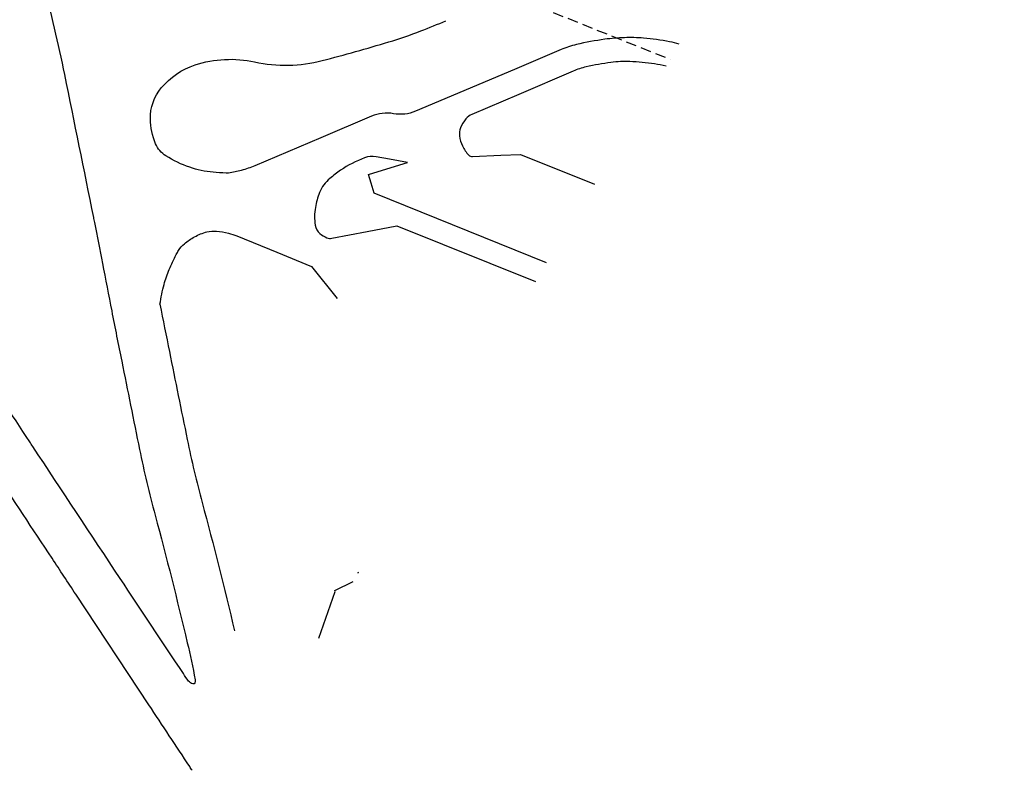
# Model space of a CAD drawing. Extents: x 451514 to 452057, y 434110 to 434694.
# Tile 10 of 16: x 451935 to 452057, y 434110 to 434203. Entities that reach past the tile are written whole.
import ezdxf

# ---------------------------------------------------------------- set-up
doc = ezdxf.new("R2010")
doc.units = 0
doc.header["$LTSCALE"] = 1.3
doc.header["$MEASUREMENT"] = 0
doc.linetypes.add('GESTRICH-X2', pattern=[1.5, 1, -0.5])
for name, color, linetype in [('FBR', 8, 'CONTINUOUS'), ('GEBAEUDE', 6, 'CONTINUOUS'), ('SCHMUTZWASSER', 30, 'GESTRICH-X2')]:
    doc.layers.add(name, color=color, linetype=linetype)

msp = doc.modelspace()

# ---------------------------------------------------------------- linework, layer by layer
at = {"layer": 'FBR'}
for points in [[(451586.28, 434627.86, -0.000002), (451573.15, 434642.87, -0.000008)], [(451625.44, 434587.82, 0.000002), (451637.46, 434574.01, 0.000133)], [(451936.15, 434213.27, -0.003615), (451938.95, 434201.65, -0.007343), (451940.2, 434195.91, -0.000056), (451943.79, 434178.22, -0.001612), (451943.91, 434177.61, -0.000376), (451944.9, 434172.53, 0.000324), (451946.05, 434166.63, 0.001396), (451947.29, 434160.4, 0.000798), (451949.5, 434149.48, 0.015113), (451951.43, 434141.33, -0.007764), (451955.41, 434125.53, -0.011091), (451956.39, 434120.91, -0.145874), (451956.35, 434120.54, -0.388345), (451956.1, 434120.42, -0.156599), (451955.58, 434120.78, -0.014322), (451954.93, 434121.7, -0.001133), (451947.09, 434133.5, -0.000011), (451936.28, 434149.84, -0.000319), (451935.9, 434150.43, -0.001788), (451929.15, 434160.74, 0.00187)], [(451956.01, 434109.72, -0.000008), (451955.71, 434110.18, -0.000366), (451950.65, 434117.84), (451941.61, 434131.53, 0.000013), (451938.67, 434135.99, 0.000005), (451931.49, 434146.86, 0.00009), (451924.14, 434157.99, 0.000097), (451917.35, 434168.26, 0.000957), (451912.45, 434175.63, -0.000577), (451904.32, 434187.86, -0.000536), (451901.01, 434192.85, 0.000149), (451889.15, 434210.81, 0.0021), (451881.66, 434222.03, -0.001858), (451873.2, 434234.7, -0.049636), (451870.82, 434239.2, 0.073233), (451869.06, 434242.18, 0.046846), (451868.53, 434242.73, 0.009737), (451865.69, 434245.05, 0.033828), (451863.82, 434246.32, 0.023986), (451861.01, 434247.79)], [(452016.33, 434199.67, 0.028423), (452015.13, 434199.98, 0.02775), (452011.89, 434200.43, 0.027999), (452009.55, 434200.49, 0.026851), (452007.11, 434200.29, 0.023818), (452003.6, 434199.64, 0.042347), (452001.69, 434199.01), (451995.92, 434196.56), (451983.68, 434191.37, -0.146194), (451980.94, 434191.07, 0.146388), (451978.21, 434190.76), (451971.94, 434188.09), (451963.79, 434184.63, -0.032448), (451962.1, 434184.04, -0.036347), (451960.53, 434183.72, -0.044693), (451960.23, 434183.71, -0.008244), (451958.6, 434183.82, -0.06228), (451955.71, 434184.43, -0.056581), (451952.77, 434185.84, -0.154734), (451951.49, 434187.35, -0.095556), (451950.84, 434190.43, -0.178767), (451952.19, 434194.26, -0.141587), (451956.37, 434197.11, -0.132951), (451963.75, 434197.49, 0.11674), (451972.13, 434197.66, 0.009728), (451980.35, 434199.96, 0.019767), (451984.32, 434201.33, 0.007515), (451987.44, 434202.59, 0.041775)], [(452014.69, 434196.96, 0.017393), (452013.26, 434197.24, 0.031071), (452010.21, 434197.53, 0.040794), (452007.87, 434197.42, 0.024162), (452004.8, 434196.87, 0.044501), (452003.18, 434196.34), (451996.46, 434193.47), (451990.65, 434190.98, 0.116261), (451989.92, 434190.44, 0.081574), (451989.25, 434189.33, 0.120442), (451989.11, 434188.34, 0.090582), (451989.48, 434187.07, 0.07494), (451990.27, 434185.94, 0.216851), (451990.73, 434185.76), (451994.22, 434185.92), (451996.68, 434186.03), (452005.83, 434182.36)], [(451982.66, 434185.03), (451980.43, 434185.44), (451978.78, 434185.74, 0.137477), (451977.37, 434185.61, 0.057285), (451974.39, 434184.06, 0.030349), (451973.06, 434183.04, 0.047132), (451972.32, 434182.26, 0.07683), (451971.78, 434181.3, 0.044622), (451971.27, 434179.47, 0.089166), (451971.26, 434177.26, 0.170797), (451971.84, 434176.23, 0.082706), (451972.71, 434175.69, 0.146365), (451973.3, 434175.63), (451977.69, 434176.48), (451981.35, 434177.19), (451998.52, 434170.3)], [(451952.03, 434167.47, -0.030778), (451952.53, 434169.93, -0.039729), (451953.18, 434171.77, -0.009201), (451954.04, 434173.61, -0.031051), (451954.34, 434174.13, -0.070301), (451955.06, 434174.95, -0.050252), (451956.31, 434175.82, -0.063944), (451957.85, 434176.43, -0.090417), (451959.02, 434176.52, -0.03009), (451960.5, 434176.27, -0.040411), (451961.56, 434175.93), (451966.49, 434173.91), (451970.81, 434172.13)], [(451952.03, 434167.47, 0.001323), (451953.2, 434161.59, 0.000798), (451955.41, 434150.69, 0.015113), (451957.25, 434142.9, -0.007724), (451961.26, 434126.99, -0.011091)]]:
    msp.add_lwpolyline(points, format="xyb", dxfattribs=at)
msp.add_lwpolyline([(451999.9, 434172.59), (451978.56, 434181.23), (451978.18, 434182.47), (451977.85, 434183.54), (451980.11, 434184.24), (451982.66, 434185.03)], dxfattribs=at)
at = {"layer": 'FBR', "flags": 128}
msp.add_lwpolyline([(451970.81, 434172.13), (451973.97, 434168.17)], dxfattribs=at)
at = {"layer": 'GEBAEUDE'}
for p, q in [((451976.56, 434134.21), (451976.66, 434134.26)), ((451976.59, 434134.15), (451976.56, 434134.21)), ((451973.68, 434132), (451975.96, 434133.11)), ((451971.69, 434126.07), (451973.71, 434131.88)), ((451973.71, 434131.88), (451973.68, 434132))]:
    msp.add_line(p, q, dxfattribs=at)
at = {"layer": 'SCHMUTZWASSER', "flags": 128}
msp.add_lwpolyline([(451991.65, 434207.23), (452015.2, 434197.82)], dxfattribs=at)

doc.saveas('drawing.dxf')
